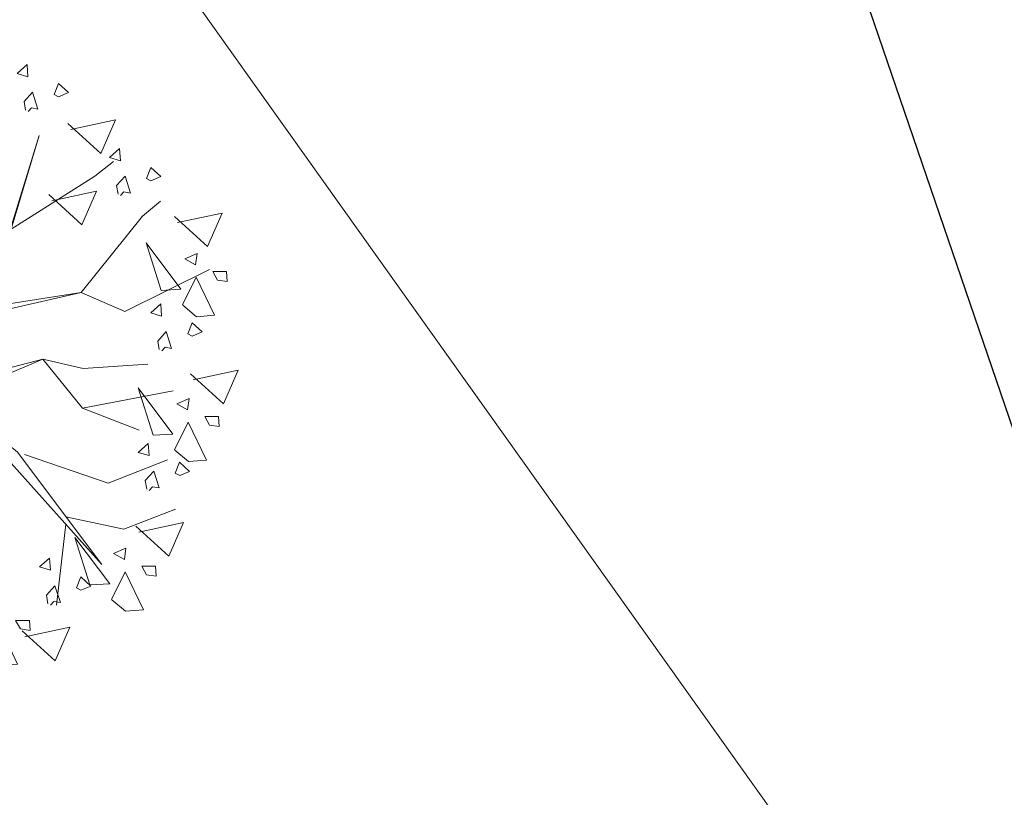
# Model space of a CAD drawing. Header units: metres. Extents: x 1111994 to 1112800, y 1268200 to 1269007.
# Tile 41 of 86: x 1112439.75 to 1112444.2, y 1268471.19 to 1268474.7. Entities that reach past the tile are written whole.
import ezdxf

# ---------------------------------------------------------------- set-up
doc = ezdxf.new("R2010")
doc.units = ezdxf.units.M
doc.header["$LTSCALE"] = 12.7
doc.header["$MEASUREMENT"] = 0
for name, color, linetype in [('Base', 251, 'Continuous'), ('P-ARBO-CONS', 7, 'Continuous'), ('TUBERIA SANITARIA', 84, 'Continuous')]:
    doc.layers.add(name, color=color, linetype=linetype)

# ---------------------------------------------------------------- blocks, each defined once
blk = doc.blocks.new('ARBOLL[28]_1', base_point=(445.3271035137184, 273.1237313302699))
at = {"layer": 'P-ARBO-CONS', "color": 252, "linetype": 'Continuous', "lineweight": 0}
for p, q in [((445.1146181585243, 274.539914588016), (445.1602249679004, 274.5803094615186)), ((445.1602249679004, 274.5803094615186), (445.1641635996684, 274.5252736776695)), ((445.4525087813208, 274.3719985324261), (445.4954064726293, 274.56936407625)), ((445.5672659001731, 274.5673743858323), (445.617596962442, 274.5706571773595)), ((445.5967728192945, 274.4706944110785), (445.5672659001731, 274.5673743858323)), ((445.6147899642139, 274.5501731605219), (445.5967728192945, 274.4706944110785)), ((445.1641635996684, 274.5252736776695), (445.1146181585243, 274.539914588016)), ((445.500476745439, 274.5393145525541), (445.3111012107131, 274.4567584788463)), ((444.8141705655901, 274.4696204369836), (444.8429027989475, 274.4225151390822)), ((444.8747543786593, 274.4631917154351), (444.8141705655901, 274.4696204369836)), ((444.8429027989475, 274.4225151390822), (444.8747543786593, 274.4631917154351)), ((445.3111012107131, 274.4567584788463), (445.4525087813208, 274.3719985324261)), ((445.5558860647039, 274.4794915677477), (445.5491961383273, 274.2174877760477)), ((445.6253286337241, 274.2654818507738), (445.5558860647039, 274.4794915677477)), ((445.7949791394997, 274.4948221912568), (445.7493723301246, 274.4544273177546)), ((445.7989177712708, 274.4397864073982), (445.7949791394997, 274.4948221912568)), ((445.1334956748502, 274.3844952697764), (445.1594653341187, 274.441236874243)), ((445.1594653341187, 274.441236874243), (445.185815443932, 274.4058435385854)), ((445.7493723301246, 274.4544273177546), (445.7989177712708, 274.4397864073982)), ((445.0111604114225, 274.3885623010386), (444.9079163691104, 274.1609640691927)), ((445.0468438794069, 274.3999760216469), (445.2630082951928, 274.2745438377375)), ((445.1762783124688, 274.3619646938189), (445.1334956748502, 274.3844952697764)), ((445.185815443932, 274.4058435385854), (445.1762783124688, 274.3619646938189)), ((445.781234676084, 274.3273788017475), (445.8197772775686, 274.3697921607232)), ((445.8197772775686, 274.3697921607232), (445.8440233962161, 274.2939899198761)), ((445.9171031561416, 274.3601392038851), (445.9363402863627, 274.4096680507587)), ((445.9363402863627, 274.4096680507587), (445.9817018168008, 274.3684463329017)), ((445.9817018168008, 274.3684463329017), (445.9370107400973, 274.3496552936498)), ((444.8954992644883, 274.3568046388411), (444.8945808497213, 274.3126891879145)), ((444.9495778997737, 274.3256672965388), (444.8954992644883, 274.3568046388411)), ((444.9278124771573, 274.2824903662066), (444.9495778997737, 274.3256672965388)), ((445.7881574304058, 274.288524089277), (445.781234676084, 274.3273788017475)), ((445.9370107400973, 274.3496552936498), (445.9171031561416, 274.3601392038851)), ((444.5608706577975, 274.238771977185), (444.7630035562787, 274.2814438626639)), ((444.7630035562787, 274.2814438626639), (444.6970353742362, 274.1303526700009)), ((444.8945808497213, 274.3126891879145), (444.9278124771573, 274.2824903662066)), ((445.3854078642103, 274.0407071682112), (445.4502778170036, 274.2973820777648)), ((445.4502778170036, 274.2973820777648), (445.395770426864, 274.0466021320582)), ((445.4558611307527, 274.3189827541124), (445.3961670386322, 274.3068031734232)), ((445.3961670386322, 274.3068031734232), (445.4317541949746, 274.2693510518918)), ((445.4317541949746, 274.2693510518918), (445.4558611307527, 274.3189827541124)), ((445.8143173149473, 274.2991982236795), (445.7992897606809, 274.2826614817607)), ((445.8440233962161, 274.2939899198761), (445.8143173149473, 274.2991982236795)), ((444.6970353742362, 274.1303526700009), (444.547560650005, 274.2661859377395)), ((445.2630082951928, 274.2745438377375), (445.3854078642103, 274.0407071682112)), ((445.5491961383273, 274.2174877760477), (445.6253286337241, 274.2654818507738)), ((445.9921565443, 274.2018101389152), (446.1942894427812, 274.2444820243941)), ((446.1942894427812, 274.2444820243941), (446.1283212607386, 274.0933908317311)), ((444.4901951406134, 274.2228623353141), (444.4473018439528, 274.1963263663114)), ((444.5222733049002, 274.12700479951), (444.4901951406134, 274.2228623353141)), ((445.1463213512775, 274.088973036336), (444.8968747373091, 274.2315559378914)), ((445.3856669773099, 274.1989221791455), (445.3348057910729, 274.1627673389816)), ((445.3907901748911, 274.1550955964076), (445.3856669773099, 274.1989221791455)), ((445.395770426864, 274.0466021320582), (445.6795534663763, 274.2241963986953)), ((445.5843332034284, 274.1563959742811), (445.4611623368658, 274.2219635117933)), ((445.4611623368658, 274.2219635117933), (445.493812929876, 274.0338622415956)), ((445.6761636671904, 274.1808876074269), (445.6499395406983, 274.2272365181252)), ((445.6499395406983, 274.2272365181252), (445.7036153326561, 274.2217262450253)), ((445.7036153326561, 274.2217262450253), (445.6761636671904, 274.1808876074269)), ((446.1283212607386, 274.0933908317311), (445.9788465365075, 274.2292240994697)), ((444.4614755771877, 274.1812738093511), (444.5222733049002, 274.12700479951)), ((444.5504648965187, 274.1578973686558), (444.7079655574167, 273.9484116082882)), ((444.6181123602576, 273.9433134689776), (444.5504648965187, 274.1578973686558)), ((444.9079163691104, 274.1609640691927), (444.9439436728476, 273.8995003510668)), ((445.3348057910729, 274.1627673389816), (445.3588028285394, 274.1247010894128)), ((445.3588028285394, 274.1247010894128), (445.3907901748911, 274.1550955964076)), ((445.5635479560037, 274.0757774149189), (445.5835700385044, 274.1534359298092)), ((445.6095700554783, 273.3993892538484), (445.8499691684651, 274.1739089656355)), ((445.8499691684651, 274.1739089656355), (445.7222683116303, 273.7510559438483)), ((444.7250727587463, 274.0852326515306), (444.7807542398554, 274.1099571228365)), ((444.7807542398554, 274.1099571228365), (444.7735082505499, 274.0588043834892)), ((446.2122531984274, 274.1156296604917), (446.1666463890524, 274.0752347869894)), ((446.2161918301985, 274.0605938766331), (446.2122531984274, 274.1156296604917)), ((444.6379740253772, 274.0560893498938), (444.9521460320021, 273.7705895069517)), ((444.7735082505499, 274.0588043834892), (444.7250727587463, 274.0852326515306)), ((444.9439436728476, 273.8995003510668), (444.7421554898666, 274.0708819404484)), ((444.7421554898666, 274.0708819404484), (444.9320835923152, 273.8982871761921)), ((445.2781782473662, 273.7281637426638), (445.1463213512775, 274.088973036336)), ((445.493812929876, 274.0338622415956), (445.5635479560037, 274.0757774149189)), ((446.101100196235, 273.9915039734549), (446.1853435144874, 274.0568601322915)), ((446.1666463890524, 274.0752347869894), (446.2161918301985, 274.0605938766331)), ((444.3755896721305, 273.9845204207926), (444.3468574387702, 274.0316257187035)), ((444.3468574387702, 274.0316257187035), (444.4074412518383, 274.0251969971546)), ((444.4074412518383, 274.0251969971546), (444.3755896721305, 273.9845204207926)), ((444.8519133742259, 274.0281956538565), (444.9143155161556, 274.0282692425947)), ((444.8731757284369, 273.9895313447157), (444.8519133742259, 274.0281956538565)), ((444.9521460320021, 273.7705895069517), (444.8723083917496, 274.0476544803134)), ((444.8723083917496, 274.0476544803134), (444.9556543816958, 273.7870844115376)), ((444.9143155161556, 274.0282692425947), (444.9168645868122, 273.9833426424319)), ((445.2948727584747, 273.6824813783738), (445.3854078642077, 274.040707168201)), ((445.3854078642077, 274.040707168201), (445.3447982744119, 273.6444818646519)), ((446.3343772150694, 273.98094667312), (446.3536143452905, 274.0304755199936)), ((446.3536143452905, 274.0304755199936), (446.3989758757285, 273.9892538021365)), ((444.7148052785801, 273.8782686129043), (444.7770602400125, 274.003146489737)), ((444.7770602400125, 274.003146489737), (444.859634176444, 273.8310137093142)), ((444.9168645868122, 273.9833426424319), (444.8731757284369, 273.9895313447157)), ((445.7222683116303, 273.7510559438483), (446.101100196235, 273.9915039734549)), ((446.1985087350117, 273.9481862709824), (446.2370513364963, 273.9905996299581)), ((446.2370513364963, 273.9905996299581), (446.2612974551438, 273.914797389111)), ((446.354284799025, 273.9704627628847), (446.3343772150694, 273.98094667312)), ((446.3989758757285, 273.9892538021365), (446.354284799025, 273.9704627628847)), ((444.1899220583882, 273.7967002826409), (444.040447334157, 273.9325335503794)), ((444.0537573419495, 273.9051195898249), (444.2558902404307, 273.9477914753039)), ((444.2558902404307, 273.9477914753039), (444.1899220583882, 273.7967002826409)), ((444.7079655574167, 273.9484116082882), (444.6181123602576, 273.9433134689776)), ((445.906614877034, 273.8800522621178), (446.1087477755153, 273.9227241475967)), ((446.1087477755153, 273.9227241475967), (446.0427795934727, 273.7716329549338)), ((446.2054314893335, 273.9093315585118), (446.1985087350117, 273.9481862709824)), ((444.2811558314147, 273.8802404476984), (444.2681375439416, 273.8203453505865)), ((444.3255658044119, 273.851069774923), (444.2811558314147, 273.8802404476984)), ((444.4552254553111, 273.9032412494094), (444.3992231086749, 273.9154134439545)), ((444.3992231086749, 273.9154134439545), (444.4234692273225, 273.8396112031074)), ((444.4721369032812, 273.8675815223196), (444.4552254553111, 273.9032412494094)), ((444.6202654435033, 273.897884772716), (444.5797513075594, 273.8622468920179)), ((444.9320835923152, 273.8982871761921), (444.5979130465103, 273.8782226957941)), ((444.8147702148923, 273.6771629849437), (444.616436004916, 273.891687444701)), ((444.6258076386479, 273.8449205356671), (444.6202654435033, 273.897884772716)), ((446.0427795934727, 273.7716329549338), (445.8933048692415, 273.9074662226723)), ((446.2315913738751, 273.9200056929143), (446.2165638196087, 273.9034689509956)), ((446.2612974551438, 273.914797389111), (446.2315913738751, 273.9200056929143)), ((444.3154379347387, 273.8309787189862), (444.3255658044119, 273.851069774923)), ((444.4234692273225, 273.8396112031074), (444.4446383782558, 273.8610924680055)), ((444.4446383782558, 273.8610924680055), (444.4664733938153, 273.856346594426)), ((444.5797513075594, 273.8622468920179), (444.6258076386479, 273.8449205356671)), ((444.7785187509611, 273.824677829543), (444.7171446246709, 273.8763009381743)), ((446.3158195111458, 273.8101513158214), (446.3966247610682, 273.8774046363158)), ((444.0931788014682, 273.828675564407), (444.0475719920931, 273.7882806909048)), ((444.0971174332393, 273.7736397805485), (444.0931788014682, 273.828675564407)), ((444.2301234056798, 273.7959177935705), (444.5074750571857, 273.6529951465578)), ((444.2681375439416, 273.8203453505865), (444.3154379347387, 273.8309787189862)), ((444.859634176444, 273.8310137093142), (444.7785187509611, 273.824677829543)), ((446.0397333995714, 273.4663870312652), (446.3158195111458, 273.8101513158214)), ((446.6093911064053, 273.6734469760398), (446.4599163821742, 273.8092802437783)), ((446.4732263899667, 273.7818662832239), (446.6753592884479, 273.8245381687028)), ((446.6753592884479, 273.8245381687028), (446.6093911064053, 273.6734469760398)), ((444.0475719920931, 273.7882806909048), (444.0971174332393, 273.7736397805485)), ((444.9556543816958, 273.7870844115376), (444.8952839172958, 273.5093293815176)), ((444.0794343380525, 273.6612321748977), (444.1179769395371, 273.7036455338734)), ((444.1179769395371, 273.7036455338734), (444.1422230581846, 273.6278432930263)), ((444.2153028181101, 273.6939925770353), (444.2345399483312, 273.743521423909)), ((444.2345399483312, 273.743521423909), (444.2799014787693, 273.7022997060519)), ((444.2799014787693, 273.7022997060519), (444.2352104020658, 273.6835086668)), ((444.0863570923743, 273.6223774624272), (444.0794343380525, 273.6612321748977)), ((444.2352104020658, 273.6835086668), (444.2153028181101, 273.6939925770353)), ((444.8952839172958, 273.5093293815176), (444.8147702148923, 273.6771629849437)), ((445.2902182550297, 273.3001823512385), (445.2948727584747, 273.6824813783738)), ((446.3319344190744, 273.6900624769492), (446.4894350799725, 273.4805767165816)), ((446.3995818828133, 273.475478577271), (446.3319344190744, 273.6900624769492)), ((444.1125169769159, 273.6330515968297), (444.0974894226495, 273.6165148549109)), ((444.1422230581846, 273.6278432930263), (444.1125169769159, 273.6330515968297)), ((444.5074750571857, 273.6529951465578), (444.5525014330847, 273.454291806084)), ((445.3447982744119, 273.6444818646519), (445.4191189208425, 273.2264031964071)), ((446.506542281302, 273.6173977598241), (446.5622237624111, 273.6421222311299)), ((446.5549777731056, 273.5909694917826), (446.506542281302, 273.6173977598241)), ((446.5622237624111, 273.6421222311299), (446.5549777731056, 273.5909694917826)), ((443.9133138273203, 273.5970863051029), (444.0708144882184, 273.3876005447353)), ((443.9809612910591, 273.3825024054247), (443.9133138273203, 273.5970863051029)), ((446.2365158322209, 273.3809482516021), (446.6178951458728, 273.569723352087)), ((444.0879216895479, 273.5244215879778), (444.143603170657, 273.5491460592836)), ((444.1363571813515, 273.4979933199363), (444.0879216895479, 273.5244215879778)), ((444.143603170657, 273.5491460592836), (444.1363571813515, 273.4979933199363)), ((446.4962748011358, 273.4104337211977), (446.5585297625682, 273.5353115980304)), ((446.5585297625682, 273.5353115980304), (446.6411036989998, 273.3631788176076)), ((446.6333828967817, 273.56036076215), (446.6957850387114, 273.5604343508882)), ((446.6546452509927, 273.5216964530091), (446.6333828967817, 273.56036076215)), ((446.6957850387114, 273.5604343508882), (446.6983341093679, 273.5155077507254)), ((445.225561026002, 273.2618967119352), (444.8964468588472, 273.5087135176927)), ((444.8964468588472, 273.5087135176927), (445.2902182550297, 273.3001823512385)), ((446.4894350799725, 273.4805767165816), (446.3995818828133, 273.475478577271)), ((446.6983341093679, 273.5155077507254), (446.6546452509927, 273.5216964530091)), ((444.0776542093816, 273.3174575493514), (444.1399091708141, 273.4423354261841)), ((444.5525014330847, 273.454291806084), (444.1171148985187, 273.4540108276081)), ((444.1399091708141, 273.4423354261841), (444.2224831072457, 273.2702026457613)), ((444.2147623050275, 273.4673845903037), (444.2771644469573, 273.4674581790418)), ((444.2360246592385, 273.4287202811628), (444.2147623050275, 273.4673845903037)), ((444.2771644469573, 273.4674581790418), (444.2797135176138, 273.422531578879)), ((444.8920301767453, 273.1459480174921), (444.5525014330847, 273.454291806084)), ((444.5525014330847, 273.454291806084), (444.8896813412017, 273.1822585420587)), ((445.6095700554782, 273.3993892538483), (446.0397333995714, 273.4663870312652)), ((445.6108216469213, 273.3680086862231), (446.0397333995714, 273.4663870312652)), ((446.0397333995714, 273.4663870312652), (446.2365158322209, 273.3809482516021)), ((444.2797135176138, 273.422531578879), (444.2360246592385, 273.4287202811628)), ((445.2990082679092, 273.1048806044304), (445.6095700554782, 273.3993892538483)), ((446.3984888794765, 273.414389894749), (446.3528820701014, 273.3739950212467)), ((446.4024275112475, 273.3593541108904), (446.3984888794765, 273.414389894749)), ((446.5599882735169, 273.3568429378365), (446.4986141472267, 273.4084660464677)), ((444.0708144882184, 273.3876005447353), (443.9809612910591, 273.3825024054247)), ((445.3964442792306, 273.1003383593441), (445.6108216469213, 273.3680086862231)), ((446.3528820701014, 273.3739950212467), (446.4024275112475, 273.3593541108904)), ((446.6411036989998, 273.3631788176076), (446.5599882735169, 273.3568429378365)), ((444.1413676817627, 273.2638667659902), (444.0799935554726, 273.3154898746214)), ((446.5206128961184, 273.2797069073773), (446.5398500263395, 273.3292357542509)), ((446.5398500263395, 273.3292357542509), (446.5852115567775, 273.2880140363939)), ((443.9655106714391, 273.1380278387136), (443.816035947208, 273.2738611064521)), ((443.8293459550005, 273.2464471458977), (444.0314788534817, 273.2891190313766)), ((444.0314788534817, 273.2891190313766), (443.9655106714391, 273.1380278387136)), ((444.2224831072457, 273.2702026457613), (444.1413676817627, 273.2638667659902)), ((445.2413527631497, 273.1835587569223), (445.225561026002, 273.2618967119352)), ((446.3847444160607, 273.2469465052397), (446.4232870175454, 273.2893598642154)), ((446.4232870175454, 273.2893598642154), (446.4475331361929, 273.2135576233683)), ((446.5405204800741, 273.269222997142), (446.5206128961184, 273.2797069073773)), ((446.5852115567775, 273.2880140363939), (446.5405204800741, 273.269222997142)), ((446.3916671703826, 273.2080917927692), (446.3847444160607, 273.2469465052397)), ((446.4178270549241, 273.2187659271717), (446.4027995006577, 273.2022291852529)), ((446.4475331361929, 273.2135576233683), (446.4178270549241, 273.2187659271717)), ((444.0349664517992, 273.1973209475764), (443.9893596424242, 273.1569260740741)), ((444.0389050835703, 273.1422851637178), (444.0349664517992, 273.1973209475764)), ((444.5524181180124, 273.0209936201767), (444.1053119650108, 273.1722718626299)), ((444.3231317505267, 273.1981083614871), (444.2775249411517, 273.1577134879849)), ((444.3270703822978, 273.1430725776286), (444.3231317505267, 273.1981083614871)), ((444.8896813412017, 273.1822585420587), (445.2413527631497, 273.1835587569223)), ((443.9893596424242, 273.1569260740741), (444.0389050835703, 273.1422851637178)), ((444.1210743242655, 272.8622881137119), (444.8920301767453, 273.1459480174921)), ((444.2775249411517, 273.1577134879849), (444.3270703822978, 273.1430725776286)), ((444.8920301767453, 273.1459480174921), (444.5524181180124, 273.0209936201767)), ((444.8196447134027, 272.8565827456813), (445.1124574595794, 273.1237051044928)), ((445.1124574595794, 273.1237051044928), (444.8920301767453, 273.1459480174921)), ((445.4536152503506, 272.9914687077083), (445.8660853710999, 273.164548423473)), ((445.467324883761, 273.0634309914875), (445.8660853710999, 273.164548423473)), ((445.8660853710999, 273.164548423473), (446.0484676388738, 273.1223227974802)), ((445.8660853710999, 273.164548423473), (446.045533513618, 272.9436542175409)), ((446.0484676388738, 273.1223227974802), (446.3399674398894, 273.1419458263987)), ((444.1570904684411, 273.0626379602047), (444.1763275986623, 273.1121668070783)), ((444.1763275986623, 273.1121668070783), (444.2216891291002, 273.0709450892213)), ((444.4452557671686, 273.0634253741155), (444.4644928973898, 273.1129542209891)), ((444.4644928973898, 273.1129542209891), (444.5098544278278, 273.071732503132)), ((445.481319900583, 272.7387110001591), (445.2990082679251, 273.1048806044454)), ((445.2990082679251, 273.1048806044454), (445.4704950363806, 272.7523805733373)), ((445.3964442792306, 273.1003383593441), (445.467324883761, 273.0634309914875)), ((446.6814771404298, 272.9638291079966), (446.5320024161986, 273.0996623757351)), ((446.5453124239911, 273.0722484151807), (446.7474453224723, 273.1149203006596)), ((446.7474453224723, 273.1149203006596), (446.6814771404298, 272.9638291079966)), ((444.0212219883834, 273.0298775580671), (444.0597645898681, 273.0722909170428)), ((444.0597645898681, 273.0722909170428), (444.0840107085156, 272.9964886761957)), ((444.1769980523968, 273.0521540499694), (444.1570904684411, 273.0626379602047)), ((444.2216891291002, 273.0709450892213), (444.1769980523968, 273.0521540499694)), ((444.309387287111, 273.0306649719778), (444.3479298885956, 273.0730783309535)), ((444.3479298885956, 273.0730783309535), (444.3721760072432, 272.9972760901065)), ((444.4651633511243, 273.0529414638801), (444.4452557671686, 273.0634253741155)), ((444.5098544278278, 273.071732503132), (444.4651633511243, 273.0529414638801)), ((446.2959035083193, 273.0361934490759), (446.4534041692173, 272.8267076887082)), ((446.3635509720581, 272.8216095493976), (446.2959035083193, 273.0361934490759)), ((444.0281447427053, 272.9910228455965), (444.0212219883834, 273.0298775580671)), ((444.0543046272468, 273.0016969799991), (444.0392770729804, 272.9851602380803)), ((444.0840107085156, 272.9964886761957), (444.0543046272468, 273.0016969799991)), ((444.3163100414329, 272.9918102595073), (444.309387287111, 273.0306649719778)), ((444.3424699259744, 273.0024843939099), (444.327442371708, 272.9859476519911)), ((444.3721760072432, 272.9972760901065), (444.3424699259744, 273.0024843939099)), ((445.1384882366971, 272.9932860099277), (444.8126148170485, 272.7933342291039)), ((445.1720969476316, 272.5489757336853), (445.1384882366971, 272.9932860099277)), ((445.2632025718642, 273.0141482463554), (445.2053577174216, 272.9590103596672)), ((445.4704950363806, 272.7523805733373), (445.2632025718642, 273.0141482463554)), ((445.4536152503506, 272.9914687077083), (445.751099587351, 272.7453626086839)), ((446.045533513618, 272.9436542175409), (446.4543805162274, 273.0219394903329)), ((444.0446037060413, 272.960669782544), (444.2021043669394, 272.7511840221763)), ((444.1122511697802, 272.7460858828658), (444.0446037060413, 272.960669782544)), ((445.2053577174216, 272.9590103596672), (445.1742518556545, 272.8102014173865)), ((446.4705113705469, 272.9635287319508), (446.526192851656, 272.9882532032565)), ((446.5189468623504, 272.9371004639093), (446.4705113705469, 272.9635287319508)), ((446.526192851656, 272.9882532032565), (446.5189468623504, 272.9371004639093)), ((444.2192115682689, 272.8880050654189), (444.274893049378, 272.9127295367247)), ((444.274893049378, 272.9127295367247), (444.2676470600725, 272.8615767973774)), ((446.045533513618, 272.9436542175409), (446.3006532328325, 272.8448754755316)), ((446.5973519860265, 272.9064917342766), (446.6597541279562, 272.9065653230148)), ((446.6186143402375, 272.8678274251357), (446.5973519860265, 272.9064917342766)), ((446.6597541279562, 272.9065653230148), (446.6623031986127, 272.861638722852)), ((444.2676470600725, 272.8615767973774), (444.2192115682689, 272.8880050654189)), ((444.4732010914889, 272.6847692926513), (444.8196447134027, 272.8565827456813)), ((445.7094904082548, 272.7112226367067), (445.408134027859, 272.8857034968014)), ((445.408134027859, 272.8857034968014), (445.481319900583, 272.7387110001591)), ((446.4602438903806, 272.7565646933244), (446.5224988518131, 272.8814425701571)), ((446.5224988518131, 272.8814425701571), (446.6050727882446, 272.7093097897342)), ((446.6623031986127, 272.861638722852), (446.6186143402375, 272.8678274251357)), ((444.3209639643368, 272.6949002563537), (444.1714892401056, 272.8307335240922)), ((444.1847992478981, 272.8033195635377), (444.3869321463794, 272.8459914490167)), ((444.3869321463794, 272.8459914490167), (444.3209639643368, 272.6949002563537)), ((444.3460521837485, 272.8309680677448), (444.4084543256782, 272.8310416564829)), ((444.3673145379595, 272.7923037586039), (444.3460521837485, 272.8309680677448)), ((444.4084543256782, 272.8310416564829), (444.4110033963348, 272.7861150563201)), ((446.4534041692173, 272.8267076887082), (446.3635509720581, 272.8216095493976)), ((444.2089440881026, 272.6810410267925), (444.2711990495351, 272.8059189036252)), ((444.2711990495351, 272.8059189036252), (444.3537729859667, 272.6337861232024)), ((444.4110033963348, 272.7861150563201), (444.3673145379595, 272.7923037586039)), ((444.8126148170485, 272.7933342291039), (444.4732010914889, 272.6847692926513)), ((444.8126148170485, 272.7933342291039), (444.5479849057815, 272.4508813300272)), ((445.1742518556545, 272.8102014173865), (445.1720969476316, 272.5489757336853)), ((446.3418596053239, 272.7850736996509), (446.2962527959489, 272.7446788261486)), ((446.345798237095, 272.7300379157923), (446.3418596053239, 272.7850736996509)), ((444.4732010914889, 272.6847692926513), (444.0396587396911, 272.7635547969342)), ((444.2021043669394, 272.7511840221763), (444.1122511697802, 272.7460858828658)), ((445.4704950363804, 272.7523805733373), (445.4097272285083, 272.2741283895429)), ((445.751099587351, 272.7453626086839), (446.1320257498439, 272.2382641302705)), ((445.7826213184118, 272.7346143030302), (446.1607261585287, 272.6056878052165)), ((446.2962527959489, 272.7446788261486), (446.345798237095, 272.7300379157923)), ((446.5239573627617, 272.7029739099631), (446.4625832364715, 272.7545970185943)), ((444.2095821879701, 272.5968521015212), (444.4732010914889, 272.6847692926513)), ((444.2726575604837, 272.6274502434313), (444.2112834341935, 272.6790733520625)), ((444.4732010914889, 272.6847692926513), (444.3287765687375, 272.4506188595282)), ((446.1320257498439, 272.2382641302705), (445.7094904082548, 272.7112226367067)), ((446.1607261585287, 272.6056878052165), (446.4283392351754, 272.7102666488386)), ((446.4639836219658, 272.6503907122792), (446.483220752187, 272.6999195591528)), ((446.483220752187, 272.6999195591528), (446.5285822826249, 272.6586978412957)), ((446.6050727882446, 272.7093097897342), (446.5239573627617, 272.7029739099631)), ((444.3537729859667, 272.6337861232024), (444.2726575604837, 272.6274502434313)), ((446.3281151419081, 272.6176303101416), (446.3666577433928, 272.6600436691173)), ((446.3666577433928, 272.6600436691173), (446.3909038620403, 272.5842414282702)), ((446.4838912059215, 272.6399068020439), (446.4639836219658, 272.6503907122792)), ((446.5285822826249, 272.6586978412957), (446.4838912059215, 272.6399068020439)), ((446.33503789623, 272.578775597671), (446.3281151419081, 272.6176303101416)), ((446.3611977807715, 272.5894497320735), (446.3461702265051, 272.5729129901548)), ((446.3909038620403, 272.5842414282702), (446.3611977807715, 272.5894497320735)), ((444.0823371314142, 272.4308582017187), (443.9328624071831, 272.5666914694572)), ((443.9461724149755, 272.5392775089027), (444.1483053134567, 272.5819493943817)), ((444.1483053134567, 272.5819493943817), (444.0823371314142, 272.4308582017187)), ((445.1646011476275, 272.5369342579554), (444.9050430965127, 272.4505982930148)), ((445.0731637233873, 272.3900464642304), (445.1646011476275, 272.5369342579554)), ((446.2318590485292, 272.3983415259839), (446.4652238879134, 272.4877905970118)), ((444.3287765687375, 272.4506188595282), (444.3379576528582, 272.2008669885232)), ((444.3452934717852, 272.4426161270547), (444.5027941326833, 272.2331303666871)), ((444.4129409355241, 272.2280322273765), (444.3452934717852, 272.4426161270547)), ((444.5479849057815, 272.4508813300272), (444.5604081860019, 272.1638287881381)), ((444.9050430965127, 272.4505982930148), (444.715864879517, 272.2464230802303)), ((444.9050430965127, 272.4505982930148), (444.8469152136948, 272.0384022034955)), ((444.8469152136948, 272.0384022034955), (444.9050430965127, 272.4505982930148)), ((445.9695517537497, 272.4201269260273), (445.9270770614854, 272.0547708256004)), ((445.9703962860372, 272.4534293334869), (446.2318590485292, 272.3983415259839)), ((446.4350638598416, 272.2762563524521), (446.2855891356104, 272.4120896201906)), ((446.2988991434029, 272.3846756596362), (446.5010320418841, 272.4273475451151)), ((446.5010320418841, 272.4273475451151), (446.4350638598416, 272.2762563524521)), ((444.5199013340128, 272.3699514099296), (444.5755828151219, 272.3946758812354)), ((444.5683368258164, 272.3435231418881), (444.5199013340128, 272.3699514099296)), ((444.5755828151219, 272.3946758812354), (444.5683368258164, 272.3435231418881)), ((444.9974713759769, 272.1078623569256), (445.0731637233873, 272.3900464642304)), ((445.3641822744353, 272.3431320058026), (445.3185754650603, 272.3027371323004)), ((445.3681209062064, 272.288096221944), (445.3641822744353, 272.3431320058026)), ((446.0109166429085, 272.3606010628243), (446.1684173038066, 272.1511153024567)), ((446.0785641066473, 272.1460171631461), (446.0109166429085, 272.3606010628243)), ((444.5096338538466, 272.1629873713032), (444.571888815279, 272.2878652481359)), ((444.571888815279, 272.2878652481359), (444.6544627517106, 272.1157324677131)), ((444.6467419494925, 272.3129144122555), (444.7091440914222, 272.3129880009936)), ((444.6680043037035, 272.2742501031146), (444.6467419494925, 272.3129144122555)), ((444.7091440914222, 272.3129880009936), (444.7116931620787, 272.2680614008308)), ((445.3185754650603, 272.3027371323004), (445.3681209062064, 272.288096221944)), ((445.4015671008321, 272.2870527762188), (445.6340066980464, 271.9189042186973)), ((446.1855245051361, 272.2879363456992), (446.2412059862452, 272.312660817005)), ((446.2339599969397, 272.2615080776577), (446.1855245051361, 272.2879363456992)), ((446.2412059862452, 272.312660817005), (446.2339599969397, 272.2615080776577)), ((444.7116931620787, 272.2680614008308), (444.6680043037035, 272.2742501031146)), ((445.4097272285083, 272.2741283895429), (445.2574953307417, 272.1429912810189)), ((445.4863062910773, 272.2084490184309), (445.5055434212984, 272.2579778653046)), ((445.5055434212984, 272.2579778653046), (445.5509049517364, 272.2167561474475)), ((445.8959839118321, 272.2678333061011), (445.8503771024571, 272.2274384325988)), ((445.8999225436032, 272.2127975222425), (445.8959839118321, 272.2678333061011)), ((444.5027941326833, 272.2331303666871), (444.4129409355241, 272.2280322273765)), ((445.3504378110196, 272.1756886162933), (445.3889804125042, 272.218101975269)), ((445.3889804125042, 272.218101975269), (445.4132265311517, 272.142299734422)), ((445.5062138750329, 272.1979651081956), (445.4863062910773, 272.2084490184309)), ((445.5509049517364, 272.2167561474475), (445.5062138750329, 272.1979651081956)), ((445.8503771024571, 272.2274384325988), (445.8999225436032, 272.2127975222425)), ((446.1752570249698, 272.0809723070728), (446.2375119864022, 272.2058501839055)), ((446.2375119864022, 272.2058501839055), (446.3200859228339, 272.0337174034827)), ((446.3123651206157, 272.230899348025), (446.3747672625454, 272.2309729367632)), ((446.3336274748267, 272.1922350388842), (446.3123651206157, 272.230899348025)), ((446.377316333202, 272.1860463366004), (446.3336274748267, 272.1922350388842)), ((446.3747672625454, 272.2309729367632), (446.377316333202, 272.1860463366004)), ((444.5733473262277, 272.1093965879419), (444.5119731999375, 272.1610196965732)), ((445.0012207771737, 272.1031033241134), (445.2033536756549, 272.1457752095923)), ((445.2033536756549, 272.1457752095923), (445.1373854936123, 271.9946840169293)), ((445.3573605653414, 272.1368339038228), (445.3504378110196, 272.1756886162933)), ((445.383520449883, 272.1475080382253), (445.3684928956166, 272.1309712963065)), ((445.4132265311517, 272.142299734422), (445.383520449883, 272.1475080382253)), ((446.018107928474, 272.1331503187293), (446.0373450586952, 272.182679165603)), ((446.0373450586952, 272.182679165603), (446.0827065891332, 272.1414574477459)), ((446.1684173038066, 272.1511153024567), (446.0785641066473, 272.1460171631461)), ((444.6544627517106, 272.1157324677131), (444.5733473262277, 272.1093965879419)), ((445.1373854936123, 271.9946840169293), (444.9879107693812, 272.1305172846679)), ((445.2574953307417, 272.1429912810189), (445.2845136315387, 271.832152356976)), ((445.4417737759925, 272.1159692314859), (445.5992744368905, 271.9064834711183)), ((445.5094212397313, 271.9013853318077), (445.4417737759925, 272.1159692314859)), ((445.8822394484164, 272.1003899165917), (445.920782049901, 272.1428032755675)), ((445.8891622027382, 272.0615352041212), (445.8822394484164, 272.1003899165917)), ((445.920782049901, 272.1428032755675), (445.9450281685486, 272.0670010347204)), ((446.0380155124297, 272.1226664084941), (446.018107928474, 272.1331503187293)), ((446.0827065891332, 272.1414574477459), (446.0380155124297, 272.1226664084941)), ((444.7953534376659, 272.0975141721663), (444.7497466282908, 272.0571192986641)), ((444.7497466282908, 272.0571192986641), (444.7992920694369, 272.0424783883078)), ((444.7992920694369, 272.0424783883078), (444.7953534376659, 272.0975141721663)), ((445.61638163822, 272.0433045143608), (445.6720631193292, 272.0680289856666)), ((445.6720631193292, 272.0680289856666), (445.6648171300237, 272.0168762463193)), ((445.9153220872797, 272.0722093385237), (445.9002945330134, 272.0556725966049)), ((445.9450281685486, 272.0670010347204), (445.9153220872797, 272.0722093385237)), ((446.2389704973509, 272.0273815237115), (446.1775963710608, 272.0790046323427)), ((444.5194070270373, 271.8838603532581), (444.3699323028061, 272.0196936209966)), ((444.3832423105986, 271.9922796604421), (444.5853752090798, 272.034951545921)), ((444.5853752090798, 272.034951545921), (444.5194070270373, 271.8838603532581)), ((444.9174774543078, 271.9628311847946), (444.9367145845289, 272.0123600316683)), ((444.9367145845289, 272.0123600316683), (444.9820761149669, 271.9711383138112)), ((445.6648171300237, 272.0168762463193), (445.61638163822, 272.0433045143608)), ((446.3200859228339, 272.0337174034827), (446.2389704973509, 272.0273815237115)), ((444.7816089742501, 271.930070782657), (444.8201515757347, 271.9724841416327)), ((444.8201515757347, 271.9724841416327), (444.8443976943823, 271.8966819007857)), ((444.9820761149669, 271.9711383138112), (444.9373850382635, 271.9523472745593)), ((445.7432222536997, 271.9862675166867), (445.8056243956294, 271.9863411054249)), ((445.7644846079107, 271.9476032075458), (445.7432222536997, 271.9862675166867)), ((445.8056243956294, 271.9863411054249), (445.808173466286, 271.9414145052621)), ((444.788531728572, 271.8912160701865), (444.7816089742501, 271.930070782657)), ((444.8619551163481, 271.9500497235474), (445.0194557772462, 271.7405639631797)), ((444.929602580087, 271.7354658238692), (444.8619551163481, 271.9500497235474)), ((444.9373850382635, 271.9523472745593), (444.9174774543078, 271.9628311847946)), ((445.6061141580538, 271.8363404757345), (445.6683691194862, 271.9612183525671)), ((445.6683691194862, 271.9612183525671), (445.7509430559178, 271.7890855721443)), ((445.808173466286, 271.9414145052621), (445.7644846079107, 271.9476032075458)), ((445.921413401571, 271.8038714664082), (445.7719386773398, 271.9397047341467)), ((445.7852486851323, 271.9122907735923), (445.9873815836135, 271.9549626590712)), ((445.9873815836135, 271.9549626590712), (445.921413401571, 271.8038714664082)), ((444.8146916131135, 271.901890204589), (444.7996640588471, 271.8853534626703)), ((444.8443976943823, 271.8966819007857), (444.8146916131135, 271.901890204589)), ((445.0365629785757, 271.8773850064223), (445.0922444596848, 271.9021094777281)), ((445.0922444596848, 271.9021094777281), (445.0849984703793, 271.8509567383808)), ((445.5992744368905, 271.9064834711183), (445.5094212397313, 271.9013853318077)), ((445.0849984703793, 271.8509567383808), (445.0365629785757, 271.8773850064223)), ((445.6698276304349, 271.7827496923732), (445.6084535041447, 271.8343728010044)), ((445.0262954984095, 271.6704209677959), (445.0885504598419, 271.7952988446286)), ((445.2231606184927, 271.6729553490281), (445.0736858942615, 271.8087886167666)), ((445.086995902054, 271.7813746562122), (445.2891288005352, 271.8240465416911)), ((445.0885504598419, 271.7952988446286), (445.1711243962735, 271.6231660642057)), ((445.1634035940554, 271.8203480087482), (445.225805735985, 271.8204215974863)), ((445.1846659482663, 271.7816836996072), (445.1634035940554, 271.8203480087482)), ((445.2891288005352, 271.8240465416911), (445.2231606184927, 271.6729553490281)), ((445.225805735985, 271.8204215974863), (445.2283548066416, 271.7754949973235)), ((445.7509430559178, 271.7890855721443), (445.6698276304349, 271.7827496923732)), ((445.2283548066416, 271.7754949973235), (445.1846659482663, 271.7816836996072)), ((445.0194557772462, 271.7405639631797), (444.929602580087, 271.7354658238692)), ((445.0900089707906, 271.6168301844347), (445.0286348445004, 271.6684532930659)), ((445.1711243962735, 271.6231660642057), (445.0900089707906, 271.6168301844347))]:
    blk.add_line(p, q, dxfattribs=at)

msp = doc.modelspace()

# ---------------------------------------------------------------- linework, layer by layer
at = {"layer": 'Base', "linetype": 'Continuous', "lineweight": 0, "flags": 128}
msp.add_lwpolyline([(1112488.722816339, 1268464.268233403), (1112479.012974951, 1268461.1624417), (1112481.972733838, 1268451.909152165), (1112475.27360046, 1268449.766366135), (1112472.313841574, 1268459.01965567), (1112454.153695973, 1268453.21094817), (1112453.30780964, 1268453.979636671), (1112450.636523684, 1268463.525813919), (1112443.534658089, 1268469.936309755), (1112443.157317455, 1268471.116014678), (1112438.607975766, 1268477.498183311), (1112432.383500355, 1268496.958171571)], dxfattribs=at)
at = {"layer": 'TUBERIA SANITARIA'}
msp.add_line((1112449.899165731, 1268456.277906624), (1112434.366462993, 1268501.755335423), dxfattribs=at)

# ---------------------------------------------------------------- block references
at = {"layer": 'Base', "linetype": 'Continuous'}
msp.add_blockref('ARBOLL[28]_1', (1112439.320310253, 1268473.12373133), dxfattribs=at)

doc.saveas('drawing.dxf')
